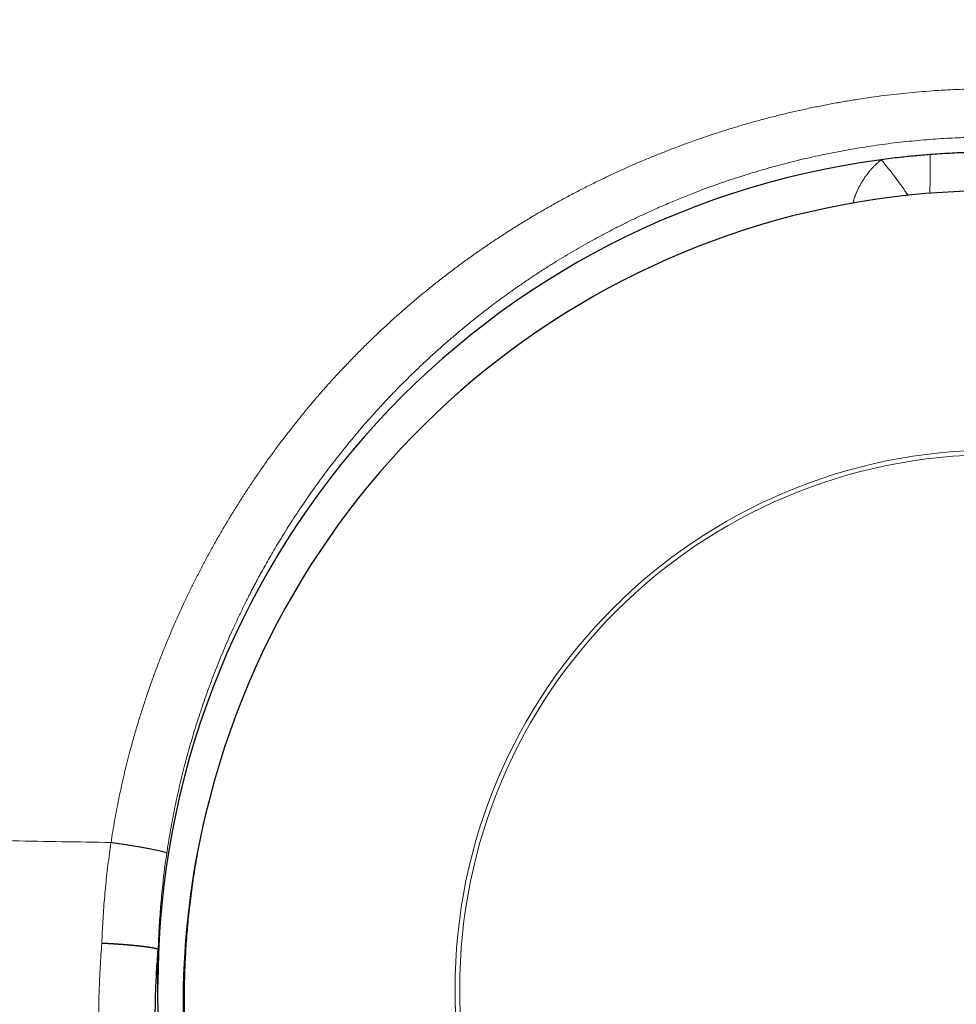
# Model space of a CAD drawing. Header units: millimetres. Extents: x 8 to 601, y 12 to 507.
# Tile 130 of 151: x 307.88 to 313.77, y 479.22 to 485.41. Entities that reach past the tile are written whole.
import ezdxf

# ---------------------------------------------------------------- set-up
doc = ezdxf.new("R2010")
doc.units = ezdxf.units.MM

msp = doc.modelspace()

# ---------------------------------------------------------------- linework, layer by layer
at = {"color": 7, "linetype": 'Continuous', "lineweight": 30}
msp.add_line((309.0787, 480.5254), (309.0686, 480.4861), dxfattribs=at)
at = {"color": 8, "linetype": 'Continuous', "lineweight": 0}
for centre, radius in [((314.0127, 479.3117), 3.3944), ((314.007, 479.3174), 3.3594)]:
    msp.add_circle(centre, radius, dxfattribs=at)
at = {"color": 7, "linetype": 'Continuous', "lineweight": 30}
for centre, radius, start, end in [((313.9915, 479.3367), 5.2415, 97.60183, 179.9424), ((314.0013, 479.2518), 5.0847, 89.93426, 165.49458), ((313.9988, 479.219), 5.0905, 165.58674, 270.09365)]:
    msp.add_arc(centre, radius, start, end, dxfattribs=at)
at = {"color": 8, "linetype": 'Continuous', "lineweight": 0}
for centre, radius, start, end in [((310.2106, 482.0308), 3.9736, 34.96101, 39.01241), ((308.4984, 484.5088), 5.1073, 357.88544, 0.62369)]:
    msp.add_arc(centre, radius, start, end, dxfattribs=at)
for points, knots in [([(295.1826, 496.9961), (295.1619, 496.9252), (295.1205, 496.7834), (295.0591, 496.5711), (294.9984, 496.3593), (294.9383, 496.1478), (294.879, 495.9369), (294.8217, 495.7304), (294.7662, 495.5285), (294.7125, 495.3311), (294.6597, 495.1342), (294.6076, 494.9378), (294.5564, 494.742), (294.5061, 494.5467), (294.4566, 494.3521), (294.4081, 494.1581), (294.3605, 493.9648), (294.3141, 493.7732), (294.269, 493.5835), (294.2251, 493.3956), (294.1823, 493.2084), (294.1394, 493.0169), (294.0966, 492.8213), (294.054, 492.6216), (294.0128, 492.4228), (293.973, 492.2249), (293.9346, 492.0279), (293.8984, 491.8356), (293.8644, 491.648), (293.8324, 491.4649), (293.8019, 491.2828), (293.7728, 491.1016), (293.7442, 490.9144), (293.7163, 490.7212), (293.6894, 490.5224), (293.6645, 490.3247), (293.6417, 490.1284), (293.621, 489.9333), (293.6025, 489.7395), (293.5862, 489.5471), (293.5725, 489.3592), (293.5612, 489.1757), (293.5523, 488.9967), (293.5455, 488.819), (293.541, 488.6426), (293.5388, 488.4675), (293.5389, 488.2971), (293.5412, 488.1313), (293.5455, 487.97), (293.5521, 487.8099), (293.5608, 487.6512), (293.5718, 487.4937), (293.585, 487.3375), (293.6005, 487.1826), (293.6183, 487.0291), (293.6385, 486.877), (293.661, 486.7271), (293.6857, 486.5795), (293.7126, 486.4342), (293.742, 486.2903), (293.7729, 486.1514), (293.8054, 486.0173), (293.8391, 485.888), (293.875, 485.7599), (293.913, 485.6332), (293.9533, 485.5077), (293.9958, 485.3836), (294.042, 485.2568), (294.0923, 485.1274), (294.1468, 484.9956), (294.2041, 484.8655), (294.2641, 484.7372), (294.3233, 484.6176), (294.3812, 484.5065), (294.4374, 484.4035), (294.4955, 484.3018), (294.5555, 484.2013), (294.6173, 484.1022), (294.6848, 483.9984), (294.7584, 483.8904), (294.8385, 483.7785), (294.9211, 483.6684), (295.0043, 483.5629), (295.0877, 483.4618), (295.1712, 483.3649), (295.2568, 483.2697), (295.3447, 483.1762), (295.4347, 483.0844), (295.527, 482.9942), (295.6189, 482.9083), (295.7101, 482.8264), (295.8005, 482.7484), (295.8927, 482.672), (295.9867, 482.597), (296.0826, 482.5236), (296.1803, 482.4516), (296.2798, 482.3812), (296.3811, 482.3123), (296.484, 482.2449), (296.5887, 482.179), (296.695, 482.1145), (296.8095, 482.0477), (296.9323, 481.9789), (297.0638, 481.9085), (297.1975, 481.84), (297.33, 481.775), (297.461, 481.7135), (297.5902, 481.6552), (297.7212, 481.5986), (297.8539, 481.5435), (297.9882, 481.4899), (298.1242, 481.438), (298.2663, 481.3859), (298.4148, 481.3338), (298.5698, 481.2819), (298.7266, 481.2318), (298.8851, 481.1834), (299.0455, 481.1368), (299.2076, 481.0919), (299.3713, 481.0486), (299.5367, 481.0071), (299.7038, 480.9671), (299.8714, 480.929), (300.0395, 480.8927), (300.2081, 480.858), (300.378, 480.8247), (300.5662, 480.7897), (300.7732, 480.7533), (300.9994, 480.7162), (301.2277, 480.6811), (301.458, 480.6481), (301.6889, 480.6171), (301.9202, 480.5882), (302.1519, 480.5611), (302.3852, 480.5356), (302.6218, 480.5116), (302.8616, 480.4888), (303.1046, 480.4673), (303.3491, 480.4471), (303.5951, 480.4282), (303.8425, 480.4105), (304.0912, 480.3938), (304.3507, 480.3776), (304.621, 480.3619), (304.9024, 480.3468), (305.1852, 480.3329), (305.4694, 480.32), (305.7548, 480.3081), (306.0415, 480.2973), (306.3293, 480.2873), (306.6228, 480.2781), (306.9221, 480.2695), (307.2269, 480.2617), (307.5328, 480.2547), (307.8396, 480.2484), (308.1473, 480.2427), (308.353, 480.2394), (308.4559, 480.2377)], [0, 0, 0, 0, 0.006533, 0.013067, 0.0196, 0.026133, 0.032666, 0.039199, 0.045358, 0.051517, 0.057676, 0.063836, 0.069995, 0.076155, 0.082316, 0.088477, 0.094638, 0.100799, 0.10685, 0.112901, 0.118952, 0.125003, 0.131538, 0.138072, 0.144607, 0.151141, 0.157675, 0.164209, 0.170369, 0.17653, 0.18269, 0.18885, 0.195009, 0.201884, 0.208758, 0.215632, 0.222506, 0.22938, 0.236253, 0.243127, 0.250001, 0.256533, 0.263065, 0.269598, 0.276131, 0.282664, 0.289198, 0.295358, 0.301518, 0.307678, 0.313838, 0.319998, 0.326159, 0.332319, 0.33848, 0.344641, 0.350802, 0.356852, 0.362903, 0.368953, 0.375003, 0.380603, 0.386203, 0.391802, 0.397401, 0.403, 0.408599, 0.414198, 0.420358, 0.426517, 0.432677, 0.438837, 0.444997, 0.45013, 0.455264, 0.460398, 0.465531, 0.470665, 0.475799, 0.48185, 0.487901, 0.493952, 0.500004, 0.505605, 0.511206, 0.516806, 0.522407, 0.528007, 0.533606, 0.539205, 0.544338, 0.54947, 0.554601, 0.559733, 0.564864, 0.569996, 0.575128, 0.58026, 0.585392, 0.590525, 0.595658, 0.600791, 0.606842, 0.612893, 0.618944, 0.624996, 0.630597, 0.636198, 0.641799, 0.647399, 0.653, 0.6586, 0.6642, 0.67036, 0.67652, 0.68268, 0.68884, 0.695001, 0.701161, 0.70732, 0.71348, 0.719639, 0.725798, 0.731848, 0.737897, 0.743947, 0.749997, 0.757837, 0.765678, 0.773519, 0.78136, 0.789201, 0.796901, 0.804602, 0.812302, 0.820002, 0.827859, 0.835716, 0.843573, 0.85143, 0.859287, 0.867142, 0.874998, 0.883745, 0.892493, 0.90124, 0.909989, 0.918737, 0.927487, 0.936237, 0.944987, 0.954155, 0.963324, 0.972493, 0.981662, 0.990831, 1, 1, 1, 1]), ([(308.4559, 480.2377), (308.4594, 480.2607), (308.4665, 480.3066), (308.4783, 480.3752), (308.4908, 480.4436), (308.5043, 480.5117), (308.5186, 480.5792), (308.5336, 480.6461), (308.5494, 480.7124), (308.5661, 480.7784), (308.5847, 480.8485), (308.6054, 480.9224), (308.6285, 481.0002), (308.6527, 481.0777), (308.6781, 481.155), (308.7048, 481.2323), (308.7326, 481.3093), (308.7616, 481.3859), (308.7916, 481.4619), (308.8227, 481.5374), (308.8548, 481.6123), (308.888, 481.6867), (308.9215, 481.7591), (308.9554, 481.8295), (308.9895, 481.8982), (309.0246, 481.9663), (309.0605, 482.0339), (309.0979, 482.102), (309.1366, 482.1705), (309.1768, 482.2392), (309.2177, 482.3071), (309.2595, 482.3742), (309.302, 482.4406), (309.3453, 482.5062), (309.3895, 482.5711), (309.4351, 482.6362), (309.4823, 482.7015), (309.5311, 482.767), (309.5808, 482.8316), (309.6313, 482.8954), (309.6827, 482.9584), (309.7349, 483.0205), (309.788, 483.0818), (309.842, 483.1423), (309.8968, 483.2019), (309.9526, 483.2607), (310.0091, 483.3187), (310.0655, 483.3748), (310.1215, 483.4289), (310.1773, 483.4813), (310.2337, 483.5329), (310.291, 483.5838), (310.3492, 483.6341), (310.4083, 483.6837), (310.4682, 483.7327), (310.5289, 483.7808), (310.5904, 483.8281), (310.6526, 483.8746), (310.7155, 483.9203), (310.7792, 483.9651), (310.8446, 484.0098), (310.9119, 484.0544), (310.981, 484.0987), (311.0509, 484.1422), (311.1215, 484.1846), (311.1923, 484.2258), (311.2633, 484.2657), (311.3347, 484.3045), (311.4066, 484.3423), (311.4791, 484.3791), (311.5523, 484.4149), (311.626, 484.4497), (311.6989, 484.4828), (311.771, 484.5144), (311.8422, 484.5444), (311.9139, 484.5736), (311.9862, 484.6018), (312.059, 484.6291), (312.1322, 484.6555), (312.2058, 484.6809), (312.2796, 484.7052), (312.3537, 484.7286), (312.4281, 484.7509), (312.5028, 484.7722), (312.5778, 484.7925), (312.6543, 484.8121), (312.7324, 484.831), (312.812, 484.849), (312.892, 484.8659), (312.9723, 484.8816), (313.0528, 484.8962), (313.1335, 484.9097), (313.2142, 484.9219), (313.2949, 484.933), (313.3756, 484.9429), (313.4563, 484.9516), (313.5372, 484.959), (313.6165, 484.9652), (313.6943, 484.9701), (313.7706, 484.9739), (313.847, 484.9765), (313.9235, 484.9782), (313.9745, 484.9784), (314, 484.9785)], [0, 0, 0, 0, 0.008782, 0.017551, 0.026311, 0.035062, 0.043806, 0.052389, 0.060968, 0.069545, 0.078122, 0.088334, 0.098549, 0.108771, 0.119002, 0.129289, 0.139615, 0.149921, 0.160209, 0.170481, 0.180739, 0.190986, 0.201224, 0.21087, 0.220512, 0.230152, 0.23979, 0.24943, 0.259477, 0.269491, 0.279473, 0.289425, 0.299349, 0.309247, 0.319122, 0.328974, 0.339273, 0.349553, 0.359814, 0.370061, 0.380294, 0.390516, 0.400729, 0.410936, 0.421139, 0.43134, 0.441541, 0.451745, 0.461371, 0.471002, 0.480642, 0.490293, 0.499955, 0.509701, 0.519452, 0.52921, 0.538979, 0.54876, 0.558554, 0.568365, 0.578194, 0.588513, 0.598858, 0.609229, 0.61963, 0.629964, 0.640191, 0.650421, 0.660656, 0.6709, 0.681154, 0.691421, 0.701704, 0.711416, 0.721147, 0.730898, 0.740672, 0.750471, 0.760273, 0.770067, 0.779853, 0.789635, 0.799414, 0.809194, 0.818976, 0.828764, 0.839025, 0.849298, 0.859584, 0.869888, 0.880202, 0.890494, 0.900764, 0.911015, 0.92125, 0.931472, 0.941684, 0.95189, 0.961508, 0.971126, 0.980746, 0.990369, 1, 1, 1, 1]), ([(308.8063, 480.1698), (308.8096, 480.1917), (308.8163, 480.2355), (308.8273, 480.3015), (308.8393, 480.3679), (308.8523, 480.4347), (308.8662, 480.5019), (308.8811, 480.5695), (308.8971, 480.6374), (308.9135, 480.7034), (308.9303, 480.7673), (308.9473, 480.8292), (308.9653, 480.8914), (308.9841, 480.9537), (309.0039, 481.0163), (309.0246, 481.0791), (309.0462, 481.1421), (309.0688, 481.2053), (309.0923, 481.2686), (309.1169, 481.332), (309.1424, 481.3956), (309.1689, 481.4592), (309.1965, 481.523), (309.2253, 481.5874), (309.2555, 481.6524), (309.2871, 481.718), (309.3131, 481.7702), (309.3329, 481.8091), (309.3463, 481.8349), (309.3598, 481.8607), (309.3734, 481.8864), (309.3873, 481.9122), (309.4048, 481.9443), (309.4265, 481.9834), (309.4528, 482.0296), (309.4804, 482.0771), (309.5095, 482.1259), (309.54, 482.1759), (309.572, 482.227), (309.6056, 482.2793), (309.6396, 482.3308), (309.6738, 482.3814), (309.7081, 482.431), (309.7439, 482.4814), (309.7811, 482.5325), (309.8198, 482.5844), (309.86, 482.6369), (309.8999, 482.6877), (309.9395, 482.7369), (309.9786, 482.7842), (310.0189, 482.832), (310.0605, 482.8801), (310.1034, 482.9285), (310.1477, 482.9772), (310.1933, 483.0262), (310.2411, 483.0761), (310.2911, 483.1271), (310.3434, 483.1789), (310.3972, 483.2309), (310.4528, 483.2828), (310.5099, 483.3348), (310.5676, 483.3858), (310.6252, 483.4352), (310.6823, 483.4828), (310.7396, 483.5292), (310.7969, 483.5744), (310.854, 483.6181), (310.9108, 483.6603), (310.9673, 483.7012), (311.0237, 483.7409), (311.0806, 483.7797), (311.1377, 483.8178), (311.1951, 483.8549), (311.2525, 483.8909), (311.3097, 483.9258), (311.3667, 483.9597), (311.4236, 483.9925), (311.4834, 484.026), (311.5461, 484.06), (311.6116, 484.0943), (311.6768, 484.1274), (311.7416, 484.1591), (311.8059, 484.1895), (311.863, 484.2155), (311.9128, 484.2376), (311.9554, 484.256), (311.9978, 484.2738), (312.0399, 484.2912), (312.0817, 484.308), (312.1233, 484.3243), (312.1729, 484.3432), (312.2307, 484.3645), (312.2967, 484.3879), (312.3628, 484.4103), (312.4288, 484.4316), (312.4943, 484.4519), (312.5595, 484.4712), (312.6242, 484.4894), (312.6888, 484.5066), (312.7537, 484.5231), (312.819, 484.5388), (312.8846, 484.5537), (312.9501, 484.5676), (313.0154, 484.5806), (313.0805, 484.5928), (313.1455, 484.6041), (313.2139, 484.615), (313.2856, 484.6255), (313.3606, 484.6354), (313.4354, 484.6441), (313.5098, 484.6517), (313.5839, 484.6582), (313.6562, 484.6635), (313.7268, 484.6677), (313.7956, 484.6708), (313.8641, 484.6731), (313.9322, 484.6745), (313.9774, 484.6746), (314, 484.6747)], [0, 0, 0, 0, 0.008853, 0.017784, 0.026793, 0.035879, 0.045044, 0.054287, 0.063608, 0.073007, 0.081514, 0.090084, 0.098717, 0.107413, 0.116172, 0.124995, 0.133881, 0.142831, 0.151843, 0.160919, 0.170059, 0.179262, 0.188529, 0.197859, 0.207504, 0.217216, 0.226995, 0.230855, 0.234726, 0.238607, 0.242498, 0.2464, 0.250312, 0.257172, 0.264271, 0.271609, 0.279185, 0.287001, 0.295055, 0.303348, 0.311879, 0.319744, 0.327801, 0.336051, 0.344494, 0.353129, 0.361956, 0.370977, 0.379027, 0.387226, 0.395571, 0.404064, 0.412705, 0.421493, 0.430429, 0.439512, 0.449185, 0.459021, 0.469018, 0.479178, 0.489499, 0.499982, 0.510007, 0.519942, 0.529784, 0.539535, 0.549195, 0.558593, 0.567903, 0.577125, 0.586258, 0.595487, 0.604624, 0.613669, 0.622622, 0.631484, 0.640254, 0.648932, 0.65894, 0.668823, 0.678582, 0.688215, 0.697724, 0.707108, 0.713358, 0.719551, 0.725687, 0.731767, 0.73779, 0.743757, 0.749667, 0.759064, 0.768416, 0.777724, 0.786987, 0.796207, 0.805219, 0.814188, 0.823115, 0.831999, 0.841021, 0.849999, 0.858932, 0.867821, 0.876667, 0.885468, 0.894226, 0.904387, 0.914489, 0.924531, 0.934513, 0.944436, 0.954299, 0.963545, 0.972738, 0.981878, 0.990965, 1, 1, 1, 1]), ([(313.2981, 484.5322), (313.2962, 484.5306), (313.2923, 484.5275), (313.2866, 484.5228), (313.281, 484.518), (313.2754, 484.5131), (313.27, 484.5082), (313.2646, 484.5032), (313.2594, 484.4982), (313.2543, 484.4932), (313.2491, 484.488), (313.2441, 484.4827), (313.2391, 484.4773), (313.2341, 484.4719), (313.2292, 484.4663), (313.2245, 484.4607), (313.2198, 484.4551), (313.2151, 484.4493), (313.2106, 484.4435), (313.2061, 484.4376), (313.2018, 484.4317), (313.1975, 484.4256), (313.1933, 484.4196), (313.1892, 484.4135), (313.1852, 484.4073), (313.1813, 484.4011), (313.1774, 484.3948), (313.1736, 484.3884), (313.1698, 484.3818), (313.1662, 484.3752), (313.1626, 484.3685), (313.159, 484.3618), (313.1556, 484.355), (313.1523, 484.3481), (313.149, 484.3412), (313.1459, 484.3343), (313.1429, 484.3274), (313.14, 484.3204), (313.1372, 484.3135), (313.1345, 484.3066), (313.1319, 484.2997), (313.1294, 484.2927), (313.1271, 484.2857), (313.1248, 484.2786), (313.1226, 484.2715), (313.1206, 484.2647), (313.1194, 484.2604), (313.1188, 484.2584)], [0, 0, 0, 0, 0.0223303, 0.0446145, 0.066857, 0.0890625, 0.1112356, 0.1329856, 0.1547133, 0.1764229, 0.1981189, 0.2202484, 0.242373, 0.2644975, 0.2866267, 0.3087652, 0.3309177, 0.353089, 0.3752353, 0.3974096, 0.4196165, 0.4418605, 0.4641464, 0.4860795, 0.5080615, 0.5300968, 0.5521896, 0.5747969, 0.5974728, 0.6202218, 0.6430482, 0.6659562, 0.6889502, 0.7120343, 0.7348396, 0.7575928, 0.7802982, 0.8029604, 0.8255837, 0.8477695, 0.8699264, 0.8920585, 0.9141703, 0.9367168, 0.959251, 0.9817776, 1, 1, 1, 1]), ([(309.0788, 480.5253), (309.0755, 480.5127), (309.0667, 480.4787), (309.0533, 480.423), (309.0384, 480.3586), (309.0246, 480.2943), (309.0116, 480.2301), (308.9994, 480.1657), (308.988, 480.1006), (308.9774, 480.0349), (308.9675, 479.9685), (308.9585, 479.9019), (308.9504, 479.8352), (308.9432, 479.7683), (308.9369, 479.7013), (308.9314, 479.6341), (308.9269, 479.5669), (308.9232, 479.4996), (308.9204, 479.4322), (308.9186, 479.3648), (308.9176, 479.2973), (308.9175, 479.2298), (308.9184, 479.1601), (308.9203, 479.0882), (308.9233, 479.0141), (308.9274, 478.94), (308.9326, 478.8661), (308.9387, 478.7946), (308.9455, 478.7254), (308.953, 478.6587), (308.9614, 478.5922), (308.9706, 478.5258), (308.9807, 478.4601), (308.9915, 478.3949), (309.0031, 478.3303), (309.0156, 478.266), (309.0289, 478.2014), (309.0431, 478.1367), (309.0583, 478.0719), (309.0743, 478.0074), (309.0911, 477.9431), (309.1087, 477.8793), (309.1271, 477.8157), (309.1474, 477.749), (309.1697, 477.6793), (309.1941, 477.6066), (309.2196, 477.5345), (309.2461, 477.463), (309.2736, 477.392), (309.3015, 477.323), (309.3298, 477.256), (309.3584, 477.1908), (309.3878, 477.1263), (309.418, 477.0623), (309.4496, 476.9977), (309.4826, 476.9326), (309.5172, 476.8668), (309.5526, 476.8019), (309.5888, 476.7377), (309.6257, 476.6742), (309.6628, 476.6128), (309.6998, 476.5532), (309.7367, 476.4956), (309.7742, 476.4387), (309.8123, 476.3826), (309.8511, 476.3271), (309.8904, 476.2725), (309.9302, 476.2186), (309.9706, 476.1654), (310.0114, 476.113), (310.0526, 476.0617), (310.0939, 476.0115), (310.1355, 475.9623), (310.1774, 475.9138), (310.2058, 475.882), (310.22, 475.8662)], [0, 0, 0, 0, 0.007825, 0.021112, 0.034419, 0.047507, 0.060613, 0.073735, 0.086872, 0.100292, 0.113725, 0.127171, 0.140629, 0.154096, 0.167573, 0.181057, 0.194548, 0.208045, 0.221546, 0.23505, 0.248555, 0.262062, 0.275568, 0.290422, 0.305273, 0.320118, 0.334957, 0.349788, 0.363232, 0.376667, 0.390091, 0.403504, 0.416904, 0.430051, 0.443184, 0.456301, 0.469401, 0.48275, 0.49608, 0.509389, 0.522676, 0.535941, 0.549181, 0.562397, 0.577782, 0.59313, 0.60844, 0.623709, 0.638937, 0.654121, 0.668396, 0.682631, 0.696823, 0.710971, 0.725075, 0.739984, 0.75484, 0.769642, 0.784388, 0.799078, 0.813709, 0.827451, 0.84114, 0.854774, 0.868352, 0.881875, 0.895341, 0.908749, 0.922098, 0.935389, 0.948619, 0.961553, 0.974429, 0.987245, 1, 1, 1, 1]), ([(308.456, 480.2377), (308.4525, 480.214), (308.4456, 480.1666), (308.4364, 480.0954), (308.428, 480.0242), (308.4207, 479.9531), (308.4143, 479.8824), (308.4088, 479.8122), (308.4043, 479.7425), (308.4007, 479.6728), (308.399, 479.6263), (308.3982, 479.6031)], [0, 0, 0, 0, 0.1127541, 0.2252714, 0.3375724, 0.4496772, 0.5616059, 0.6713838, 0.7810298, 0.8905624, 1, 1, 1, 1]), ([(308.4559, 480.2377), (308.4571, 480.2376), (308.4594, 480.2372), (308.463, 480.2367), (308.4666, 480.2362), (308.4702, 480.2357), (308.4738, 480.2352), (308.4774, 480.2347), (308.481, 480.2342), (308.4847, 480.2337), (308.4883, 480.2331), (308.4921, 480.2326), (308.4959, 480.232), (308.4997, 480.2315), (308.5035, 480.2309), (308.5073, 480.2303), (308.5112, 480.2298), (308.5151, 480.2292), (308.5189, 480.2286), (308.5229, 480.228), (308.5268, 480.2274), (308.5307, 480.2268), (308.5346, 480.2262), (308.5385, 480.2256), (308.5424, 480.225), (308.5463, 480.2244), (308.5503, 480.2238), (308.5542, 480.2232), (308.5583, 480.2226), (308.5623, 480.2219), (308.5663, 480.2213), (308.5703, 480.2207), (308.5743, 480.22), (308.5784, 480.2194), (308.5824, 480.2187), (308.5864, 480.2181), (308.5904, 480.2174), (308.5944, 480.2168), (308.5984, 480.2161), (308.6023, 480.2154), (308.6063, 480.2148), (308.6102, 480.2141), (308.6141, 480.2135), (308.618, 480.2128), (308.622, 480.2121), (308.6259, 480.2115), (308.6299, 480.2108), (308.6338, 480.2101), (308.6377, 480.2094), (308.6415, 480.2088), (308.6454, 480.2081), (308.6492, 480.2074), (308.653, 480.2067), (308.6567, 480.2061), (308.6604, 480.2054), (308.6641, 480.2047), (308.6677, 480.2041), (308.6713, 480.2034), (308.6749, 480.2028), (308.6785, 480.2021), (308.682, 480.2014), (308.6856, 480.2008), (308.6891, 480.2001), (308.6925, 480.1994), (308.6959, 480.1988), (308.6993, 480.1981), (308.7026, 480.1975), (308.7059, 480.1969), (308.7092, 480.1962), (308.7124, 480.1956), (308.7155, 480.195), (308.7186, 480.1943), (308.7216, 480.1937), (308.7246, 480.1931), (308.7275, 480.1925), (308.7304, 480.1919), (308.7333, 480.1913), (308.7361, 480.1907), (308.7389, 480.1901), (308.7416, 480.1895), (308.7443, 480.189), (308.7469, 480.1884), (308.7494, 480.1878), (308.7519, 480.1872), (308.7544, 480.1867), (308.7567, 480.1861), (308.7591, 480.1856), (308.7613, 480.1851), (308.7635, 480.1846), (308.7656, 480.1841), (308.7677, 480.1836), (308.7697, 480.1831), (308.7717, 480.1826), (308.7737, 480.1821), (308.7756, 480.1816), (308.7774, 480.1811), (308.7791, 480.1806), (308.7809, 480.1802), (308.7825, 480.1797), (308.7841, 480.1793), (308.7856, 480.1789), (308.7871, 480.1784), (308.7885, 480.178), (308.7898, 480.1776), (308.7911, 480.1772), (308.7923, 480.1768), (308.7935, 480.1764), (308.7946, 480.1761), (308.7957, 480.1757), (308.7967, 480.1753), (308.7977, 480.175), (308.7986, 480.1746), (308.7995, 480.1743), (308.8003, 480.174), (308.801, 480.1737), (308.8017, 480.1733), (308.8024, 480.173), (308.803, 480.1727), (308.8035, 480.1725), (308.804, 480.1722), (308.8044, 480.1719), (308.8048, 480.1717), (308.8052, 480.1714), (308.8055, 480.1711), (308.8058, 480.1708), (308.806, 480.1706), (308.8062, 480.1703), (308.8063, 480.1701), (308.8063, 480.1699), (308.8063, 480.1698)], [0, 0, 0, 0, 0.006896, 0.013831, 0.020805, 0.027816, 0.034866, 0.041826, 0.048823, 0.055855, 0.062923, 0.070172, 0.077457, 0.084779, 0.092136, 0.099529, 0.106957, 0.11442, 0.1219, 0.129415, 0.136963, 0.144544, 0.152157, 0.159666, 0.167205, 0.174774, 0.182372, 0.190155, 0.197968, 0.20581, 0.213681, 0.221579, 0.229505, 0.237457, 0.245417, 0.253403, 0.261414, 0.269448, 0.277506, 0.285441, 0.293398, 0.301374, 0.309371, 0.31755, 0.325748, 0.333964, 0.342197, 0.350447, 0.358713, 0.366993, 0.37527, 0.383559, 0.391861, 0.400175, 0.408499, 0.416683, 0.424877, 0.433078, 0.441286, 0.449667, 0.458055, 0.466446, 0.474841, 0.483239, 0.491639, 0.50004, 0.508422, 0.516803, 0.525183, 0.53356, 0.541933, 0.550152, 0.558366, 0.566574, 0.574775, 0.583136, 0.591487, 0.599829, 0.60816, 0.616479, 0.624786, 0.63308, 0.641342, 0.649589, 0.65782, 0.666035, 0.674232, 0.682265, 0.690281, 0.698277, 0.706254, 0.714372, 0.722469, 0.730543, 0.738594, 0.746621, 0.754623, 0.7626, 0.770533, 0.77844, 0.78632, 0.794172, 0.801995, 0.809651, 0.817279, 0.824877, 0.832446, 0.840138, 0.847799, 0.855428, 0.863024, 0.870587, 0.878116, 0.885611, 0.893056, 0.900466, 0.907841, 0.915181, 0.922485, 0.929623, 0.936727, 0.943795, 0.950827, 0.959152, 0.967426, 0.975648, 0.983818, 0.991935, 1, 1, 1, 1]), ([(308.7524, 479.5627), (308.7532, 479.5856), (308.7547, 479.6313), (308.7582, 479.6998), (308.7625, 479.7682), (308.7677, 479.8364), (308.7738, 479.904), (308.7806, 479.9711), (308.7883, 480.0375), (308.7968, 480.1038), (308.8031, 480.1478), (308.8063, 480.1698)], [0, 0, 0, 0, 0.112708, 0.225236, 0.337584, 0.449754, 0.561745, 0.671564, 0.781212, 0.890691, 1, 1, 1, 1]), ([(308.3982, 479.6031), (308.3962, 479.5785), (308.3922, 479.5295), (308.3875, 479.4559), (308.3838, 479.3823), (308.381, 479.3087), (308.3793, 479.2356), (308.3786, 479.1629), (308.3788, 479.0906), (308.38, 479.0184), (308.3822, 478.9458), (308.3853, 478.8727), (308.3894, 478.7992), (308.3945, 478.7257), (308.4006, 478.6524), (308.4076, 478.5791), (308.4155, 478.506), (308.4248, 478.4302), (308.4355, 478.3518), (308.4477, 478.2709), (308.4611, 478.1901), (308.4756, 478.1095), (308.4913, 478.0292), (308.5081, 477.9491), (308.5261, 477.8692), (308.5444, 477.7928), (308.5629, 477.7198), (308.5815, 477.6502), (308.601, 477.5809), (308.6175, 477.5245), (308.6308, 477.4809), (308.6403, 477.45), (308.6501, 477.4191), (308.66, 477.3884), (308.67, 477.3576), (308.6803, 477.327), (308.6898, 477.2989), (308.6994, 477.2713), (308.7096, 477.2422), (308.7222, 477.2071), (308.7361, 477.169), (308.7513, 477.1287), (308.7674, 477.0867), (308.7854, 477.0409), (308.8054, 476.9912), (308.8275, 476.9377), (308.85, 476.885), (308.8726, 476.8335), (308.8949, 476.7837), (308.9188, 476.7317), (308.9444, 476.6775), (308.9717, 476.6212), (309.0029, 476.5587), (309.0384, 476.4898), (309.0786, 476.4142), (309.1218, 476.336), (309.1656, 476.2595), (309.2081, 476.1878), (309.248, 476.1225), (309.2869, 476.0606), (309.3253, 476.0011), (309.3635, 475.9435), (309.4013, 475.8879), (309.4387, 475.8343), (309.4753, 475.783), (309.5111, 475.7339), (309.5495, 475.6825), (309.5901, 475.6293), (309.6328, 475.5748), (309.6746, 475.5227), (309.7153, 475.4732), (309.7546, 475.4264), (309.7916, 475.3834), (309.8259, 475.3441), (309.8591, 475.3068), (309.8929, 475.2696), (309.9289, 475.2307), (309.9673, 475.1899), (310.0084, 475.1473), (310.0518, 475.1032), (310.0976, 475.0578), (310.1459, 475.0111), (310.1968, 474.963), (310.2468, 474.9169), (310.2955, 474.8732), (310.3425, 474.8319), (310.3914, 474.7899), (310.4422, 474.7472), (310.4948, 474.7042), (310.5489, 474.6609), (310.6048, 474.6174), (310.6627, 474.5734), (310.7234, 474.5286), (310.7858, 474.4838), (310.849, 474.4397), (310.9111, 474.3975), (310.9721, 474.3573), (311.032, 474.3188), (311.0941, 474.28), (311.158, 474.2411), (311.2238, 474.2024), (311.2877, 474.1658), (311.35, 474.1312), (311.4107, 474.0984), (311.4697, 474.0675), (311.5265, 474.0385), (311.5811, 474.0113), (311.6333, 473.986), (311.6833, 473.9624), (311.7379, 473.9372), (311.7983, 473.9101), (311.8655, 473.8811), (311.9329, 473.8529), (312.0008, 473.8255), (312.0686, 473.7992), (312.1363, 473.7739), (312.204, 473.7496), (312.2719, 473.7261), (312.3406, 473.7033), (312.4101, 473.6813), (312.4804, 473.66), (312.5509, 473.6397), (312.6218, 473.6203), (312.6928, 473.6018), (312.7642, 473.5842), (312.8357, 473.5676), (312.9074, 473.552), (312.9793, 473.5373), (313.0515, 473.5235), (313.1238, 473.5108), (313.1959, 473.4991), (313.2677, 473.4884), (313.3393, 473.4787), (313.411, 473.47), (313.4834, 473.4622), (313.5564, 473.4553), (313.6301, 473.4494), (313.7038, 473.4446), (313.7777, 473.4407), (313.8517, 473.438), (313.9258, 473.4361), (313.9753, 473.4358), (314, 473.4357)], [0, 0, 0, 0, 0.007868, 0.015732, 0.023593, 0.031452, 0.039308, 0.047022, 0.054735, 0.062447, 0.070157, 0.078024, 0.08589, 0.093756, 0.101622, 0.109489, 0.117355, 0.125222, 0.133983, 0.142745, 0.151508, 0.160272, 0.169038, 0.177804, 0.186572, 0.195341, 0.203059, 0.210778, 0.218499, 0.22622, 0.229687, 0.233154, 0.236622, 0.240089, 0.243557, 0.247025, 0.250494, 0.253113, 0.256423, 0.260423, 0.265113, 0.269473, 0.274296, 0.279583, 0.285334, 0.291549, 0.298228, 0.303802, 0.309662, 0.315808, 0.322242, 0.328961, 0.335968, 0.344753, 0.353951, 0.363561, 0.373583, 0.382344, 0.390436, 0.398291, 0.405909, 0.41329, 0.420562, 0.427588, 0.434369, 0.440905, 0.447195, 0.455061, 0.462506, 0.469531, 0.476591, 0.483168, 0.489263, 0.494876, 0.500007, 0.505375, 0.511074, 0.517103, 0.523463, 0.530153, 0.537047, 0.544259, 0.551792, 0.559644, 0.566156, 0.572873, 0.579795, 0.586922, 0.594254, 0.601655, 0.609253, 0.61705, 0.625044, 0.633516, 0.641776, 0.649825, 0.657663, 0.66529, 0.672705, 0.681172, 0.689346, 0.697225, 0.70481, 0.712246, 0.719375, 0.726197, 0.732713, 0.738922, 0.744824, 0.750419, 0.758235, 0.76605, 0.773864, 0.781678, 0.789491, 0.797165, 0.804838, 0.812512, 0.820185, 0.828014, 0.835844, 0.843674, 0.851504, 0.859335, 0.867167, 0.874999, 0.882816, 0.890634, 0.898454, 0.906277, 0.914101, 0.921788, 0.929479, 0.937172, 0.94487, 0.952729, 0.960592, 0.968461, 0.976336, 0.984217, 0.992105, 1, 1, 1, 1])]:
    msp.add_open_spline(points, degree=3, knots=knots, dxfattribs=at)
at = {"color": 7, "linetype": 'Continuous', "lineweight": 30}
for points, knots in [([(313.6054, 484.5644), (313.5895, 484.5631), (313.5576, 484.5607), (313.5099, 484.5564), (313.4623, 484.5517), (313.4111, 484.5462), (313.3564, 484.5398), (313.3175, 484.5347), (313.2981, 484.5322)], [0, 0, 0, 0, 0.1549836, 0.30998, 0.4649636, 0.6199601, 0.8099681, 1, 1, 1, 1]), ([(314.3946, 484.5644), (314.3697, 484.5661), (314.3198, 484.5697), (314.2449, 484.5737), (314.1699, 484.5766), (314.0995, 484.5784), (314.0338, 484.5792), (313.9726, 484.5792), (313.9114, 484.5786), (313.8502, 484.5772), (313.789, 484.5751), (313.7278, 484.5723), (313.6665, 484.5688), (313.6258, 484.5658), (313.6054, 484.5644)], [0, 0, 0, 0, 0.094915, 0.18985, 0.284843, 0.379855, 0.457273, 0.534691, 0.61213, 0.68959, 0.767166, 0.844753, 0.922371, 1, 1, 1, 1]), ([(308.7524, 479.5627), (308.7524, 479.5628), (308.7524, 479.5629), (308.7523, 479.5632), (308.7522, 479.5634), (308.752, 479.5637), (308.7518, 479.564), (308.7516, 479.5642), (308.7513, 479.5645), (308.7509, 479.5648), (308.7505, 479.5651), (308.75, 479.5654), (308.7495, 479.5656), (308.7489, 479.5659), (308.7483, 479.5662), (308.7476, 479.5665), (308.7469, 479.5668), (308.7461, 479.5672), (308.7453, 479.5675), (308.7444, 479.5678), (308.7435, 479.5681), (308.7424, 479.5684), (308.7414, 479.5687), (308.7403, 479.5691), (308.7391, 479.5694), (308.7379, 479.5697), (308.7367, 479.5701), (308.7353, 479.5704), (308.7339, 479.5707), (308.7325, 479.5711), (308.7309, 479.5714), (308.7294, 479.5718), (308.7277, 479.5721), (308.726, 479.5725), (308.7243, 479.5729), (308.7225, 479.5732), (308.7206, 479.5736), (308.7187, 479.574), (308.7167, 479.5743), (308.7147, 479.5747), (308.7127, 479.5751), (308.7106, 479.5754), (308.7084, 479.5758), (308.7062, 479.5762), (308.7039, 479.5765), (308.7015, 479.5769), (308.6991, 479.5773), (308.6966, 479.5777), (308.6941, 479.5781), (308.6915, 479.5785), (308.6889, 479.5788), (308.6862, 479.5792), (308.6835, 479.5796), (308.6808, 479.58), (308.678, 479.5804), (308.6751, 479.5808), (308.6723, 479.5811), (308.6694, 479.5815), (308.6664, 479.5819), (308.6634, 479.5823), (308.6603, 479.5827), (308.6572, 479.583), (308.654, 479.5834), (308.6508, 479.5838), (308.6475, 479.5842), (308.6442, 479.5846), (308.6408, 479.5849), (308.6374, 479.5853), (308.6339, 479.5857), (308.6304, 479.5861), (308.6268, 479.5865), (308.6233, 479.5869), (308.6197, 479.5872), (308.6161, 479.5876), (308.6124, 479.588), (308.6087, 479.5884), (308.605, 479.5887), (308.6012, 479.5891), (308.5973, 479.5895), (308.5935, 479.5898), (308.5896, 479.5902), (308.5857, 479.5906), (308.5818, 479.5909), (308.5779, 479.5913), (308.574, 479.5917), (308.57, 479.592), (308.5661, 479.5924), (308.5621, 479.5927), (308.5582, 479.593), (308.5542, 479.5934), (308.5503, 479.5937), (308.5462, 479.594), (308.5422, 479.5944), (308.5381, 479.5947), (308.5341, 479.595), (308.53, 479.5953), (308.5259, 479.5956), (308.5219, 479.5959), (308.5178, 479.5962), (308.5137, 479.5965), (308.5097, 479.5968), (308.5056, 479.5971), (308.5016, 479.5974), (308.4976, 479.5977), (308.4936, 479.5979), (308.4897, 479.5982), (308.4857, 479.5985), (308.4817, 479.5987), (308.4777, 479.599), (308.4737, 479.5992), (308.4697, 479.5995), (308.4658, 479.5997), (308.4618, 479.5999), (308.4579, 479.6002), (308.454, 479.6004), (308.4501, 479.6006), (308.4462, 479.6008), (308.4424, 479.601), (308.4386, 479.6012), (308.4348, 479.6014), (308.4311, 479.6016), (308.4274, 479.6018), (308.4235, 479.602), (308.4194, 479.6022), (308.415, 479.6024), (308.4108, 479.6025), (308.4065, 479.6027), (308.4023, 479.6029), (308.3995, 479.603), (308.3982, 479.6031)], [0, 0, 0, 0, 0.007081, 0.014196, 0.021346, 0.028531, 0.035749, 0.042871, 0.050025, 0.057211, 0.064428, 0.071824, 0.079252, 0.086711, 0.094201, 0.101722, 0.109272, 0.116852, 0.124444, 0.132064, 0.139712, 0.147388, 0.155089, 0.162679, 0.170293, 0.177932, 0.185593, 0.193435, 0.201299, 0.209186, 0.217095, 0.225025, 0.232976, 0.240946, 0.248917, 0.256907, 0.264914, 0.272938, 0.280978, 0.288889, 0.296814, 0.304752, 0.312702, 0.320827, 0.328963, 0.33711, 0.345266, 0.353431, 0.361604, 0.369785, 0.377954, 0.386128, 0.394307, 0.40249, 0.410676, 0.418718, 0.426761, 0.434804, 0.442847, 0.451053, 0.459256, 0.467457, 0.475654, 0.483846, 0.492033, 0.500213, 0.508602, 0.51699, 0.525375, 0.533758, 0.542136, 0.550361, 0.55858, 0.566792, 0.574997, 0.583362, 0.591717, 0.600062, 0.608396, 0.616718, 0.625028, 0.633324, 0.641587, 0.649836, 0.658068, 0.666283, 0.674481, 0.682515, 0.69053, 0.698526, 0.706502, 0.714619, 0.722715, 0.730787, 0.738836, 0.74686, 0.75486, 0.762833, 0.770763, 0.778667, 0.786543, 0.79439, 0.80221, 0.809861, 0.817483, 0.825076, 0.83264, 0.840326, 0.847981, 0.855603, 0.863192, 0.870748, 0.87827, 0.885758, 0.893195, 0.900597, 0.907964, 0.915296, 0.922591, 0.929721, 0.936815, 0.943874, 0.950898, 0.959211, 0.967474, 0.975684, 0.983842, 0.991947, 1, 1, 1, 1]), ([(308.75, 479.342), (308.75, 479.3501), (308.75, 479.3657), (308.7502, 479.3884), (308.7504, 479.4096), (308.7507, 479.4264), (308.7509, 479.4392), (308.7511, 479.4485), (308.7513, 479.4573), (308.7515, 479.4657), (308.7517, 479.4736), (308.7518, 479.4811), (308.752, 479.4882), (308.7522, 479.495), (308.7524, 479.5015), (308.7526, 479.5073), (308.7528, 479.5124), (308.7529, 479.517), (308.7531, 479.5213), (308.7532, 479.5251), (308.7533, 479.5282), (308.7534, 479.5309), (308.7535, 479.5334), (308.7536, 479.5359), (308.7537, 479.5383), (308.7537, 479.5404), (308.7538, 479.5422), (308.7539, 479.5437), (308.7539, 479.5451), (308.754, 479.5465), (308.754, 479.5479), (308.7541, 479.5493), (308.7541, 479.5506), (308.7542, 479.552), (308.7542, 479.5534), (308.7543, 479.5547), (308.7543, 479.556), (308.7544, 479.5573), (308.7544, 479.5586), (308.7545, 479.5599), (308.7545, 479.5611), (308.7546, 479.5623), (308.7546, 479.5634), (308.7547, 479.5645), (308.7547, 479.5656), (308.7548, 479.5666), (308.7548, 479.5677), (308.7549, 479.5687), (308.7549, 479.5697), (308.7549, 479.5708), (308.755, 479.5718), (308.755, 479.5727), (308.7551, 479.5737), (308.7551, 479.5747), (308.7551, 479.5756), (308.7552, 479.5765), (308.7552, 479.5774), (308.7553, 479.5782), (308.7553, 479.579), (308.7553, 479.5797), (308.7554, 479.5805), (308.7554, 479.5813), (308.7554, 479.582), (308.7554, 479.5827), (308.7555, 479.5835), (308.7555, 479.5841), (308.7555, 479.5848), (308.7556, 479.5855), (308.7556, 479.5861), (308.7556, 479.5868), (308.7556, 479.5874), (308.7557, 479.588), (308.7557, 479.5886), (308.7557, 479.5891), (308.7557, 479.5897), (308.7558, 479.5903), (308.7558, 479.5908), (308.7558, 479.5913), (308.7558, 479.5919), (308.7559, 479.5924), (308.7559, 479.5929), (308.7559, 479.5934), (308.7559, 479.5939), (308.7559, 479.5944), (308.756, 479.5949), (308.756, 479.5954), (308.756, 479.5959), (308.756, 479.5963), (308.7561, 479.5968), (308.7561, 479.5973), (308.7561, 479.5977), (308.7561, 479.5982), (308.7561, 479.5986), (308.7561, 479.599), (308.7562, 479.5994), (308.7562, 479.5998), (308.7562, 479.6001), (308.7562, 479.6005), (308.7562, 479.6009), (308.7562, 479.6012), (308.7563, 479.6016), (308.7563, 479.6018), (308.7563, 479.602), (308.7563, 479.6023), (308.7563, 479.6025), (308.7563, 479.6027), (308.7563, 479.6029), (308.7563, 479.6032), (308.7563, 479.6036), (308.7563, 479.6039), (308.7564, 479.6042), (308.7564, 479.6046), (308.7564, 479.6049), (308.7564, 479.6052), (308.7564, 479.6056), (308.7564, 479.606), (308.7564, 479.6064), (308.7565, 479.6068), (308.7565, 479.6073), (308.7565, 479.6077), (308.7565, 479.6081), (308.7565, 479.6085), (308.7565, 479.6089), (308.7565, 479.6094), (308.7566, 479.6098), (308.7566, 479.6103), (308.7566, 479.6107), (308.7566, 479.6111), (308.7566, 479.6115), (308.7566, 479.6119), (308.7566, 479.6122), (308.7566, 479.6126), (308.7566, 479.613), (308.7566, 479.6133), (308.7566, 479.6136), (308.7566, 479.6139), (308.7566, 479.6141), (308.7565, 479.6142), (308.7565, 479.6142), (308.7564, 479.6141), (308.7564, 479.6139), (308.7563, 479.6136), (308.7563, 479.6133), (308.7562, 479.6129), (308.7562, 479.6126), (308.7561, 479.6121), (308.7561, 479.6116), (308.756, 479.6111), (308.756, 479.6104), (308.7559, 479.6097), (308.7558, 479.609), (308.7557, 479.6082), (308.7556, 479.6073), (308.7555, 479.6057), (308.7552, 479.6029), (308.7549, 479.599), (308.7547, 479.5961), (308.7546, 479.5948)], [0, 0, 0, 0, 0.033733, 0.065297, 0.094695, 0.12193, 0.135333, 0.148145, 0.160364, 0.171993, 0.183031, 0.193481, 0.203246, 0.212636, 0.221653, 0.230297, 0.236829, 0.243132, 0.249207, 0.255057, 0.258831, 0.262505, 0.26608, 0.269555, 0.272932, 0.276211, 0.278364, 0.280473, 0.282538, 0.284559, 0.286537, 0.288471, 0.290362, 0.292335, 0.294291, 0.29623, 0.298152, 0.300057, 0.301947, 0.303821, 0.30568, 0.307336, 0.308981, 0.310614, 0.312235, 0.313846, 0.315446, 0.317035, 0.318611, 0.320178, 0.321734, 0.323282, 0.32482, 0.326323, 0.327818, 0.329305, 0.330785, 0.332101, 0.333411, 0.334716, 0.336016, 0.337312, 0.338603, 0.33989, 0.341173, 0.342389, 0.343602, 0.344812, 0.34602, 0.347225, 0.348428, 0.34956, 0.350691, 0.351821, 0.352949, 0.354077, 0.355203, 0.356329, 0.357455, 0.35858, 0.359706, 0.360811, 0.361917, 0.363023, 0.36413, 0.365327, 0.366525, 0.367724, 0.368925, 0.370128, 0.371333, 0.372471, 0.373612, 0.374756, 0.375902, 0.37705, 0.378202, 0.379358, 0.380516, 0.381678, 0.382844, 0.38361, 0.384377, 0.385146, 0.385917, 0.38669, 0.387464, 0.38879, 0.390141, 0.391517, 0.39292, 0.394349, 0.395804, 0.397285, 0.399366, 0.401497, 0.40368, 0.405915, 0.408642, 0.411444, 0.41432, 0.417272, 0.420298, 0.423401, 0.427676, 0.432088, 0.436638, 0.441327, 0.446156, 0.451124, 0.456233, 0.461483, 0.470157, 0.479194, 0.488593, 0.498357, 0.508486, 0.518981, 0.536217, 0.554362, 0.57342, 0.588376, 0.599655, 0.611481, 0.623855, 0.636778, 0.651848, 0.667601, 0.684037, 0.701157, 0.718961, 0.737447, 0.756618, 0.776472, 0.844414, 0.926773, 1, 1, 1, 1]), ([(308.7537, 479.584), (308.7537, 479.5827), (308.7534, 479.5787), (308.7529, 479.5716), (308.7526, 479.5657), (308.7524, 479.5627)], [0, 0, 0, 0, 0.19025, 0.575299, 1, 1, 1, 1]), ([(314, 473.704), (313.9766, 473.7041), (313.9298, 473.7043), (313.8596, 473.7059), (313.7896, 473.7084), (313.7196, 473.712), (313.6502, 473.7165), (313.5814, 473.722), (313.5131, 473.7284), (313.4449, 473.7358), (313.3764, 473.7441), (313.3076, 473.7535), (313.2386, 473.7639), (313.1697, 473.7753), (313.1011, 473.7876), (313.0326, 473.8008), (312.9644, 473.815), (312.8964, 473.8301), (312.8288, 473.8462), (312.7614, 473.8631), (312.6943, 473.8809), (312.6274, 473.8996), (312.5612, 473.9191), (312.4957, 473.9394), (312.4309, 473.9604), (312.3664, 473.9822), (312.3017, 474.005), (312.2369, 474.0288), (312.1721, 474.0536), (312.1075, 474.0793), (312.0433, 474.1058), (311.9795, 474.1332), (311.9161, 474.1613), (311.853, 474.1903), (311.7905, 474.2201), (311.7283, 474.2506), (311.6666, 474.2819), (311.6053, 474.3141), (311.5448, 474.3468), (311.4851, 474.3801), (311.4261, 474.4139), (311.3676, 474.4484), (311.3059, 474.486), (311.2411, 474.5266), (311.1733, 474.5705), (311.1061, 474.6155), (311.0397, 474.6614), (310.974, 474.7083), (310.91, 474.7555), (310.8476, 474.8028), (310.787, 474.8503), (310.727, 474.8986), (310.6678, 474.9478), (310.6093, 474.9977), (310.5516, 475.0485), (310.4946, 475.1002), (310.4375, 475.1534), (310.3803, 475.2083), (310.3231, 475.265), (310.2668, 475.3224), (310.2115, 475.3808), (310.157, 475.4399), (310.1043, 475.499), (310.0532, 475.5581), (310.0036, 475.617), (309.955, 475.6766), (309.9072, 475.7369), (309.8605, 475.7976), (309.8149, 475.8585), (309.7705, 475.9197), (309.7269, 475.9815), (309.6839, 476.0444), (309.6414, 476.1083), (309.5996, 476.1732), (309.5587, 476.2387), (309.5187, 476.3048), (309.4796, 476.3715), (309.4414, 476.4387), (309.4042, 476.5064), (309.3679, 476.5746), (309.3326, 476.6434), (309.2982, 476.7126), (309.2647, 476.7824), (309.2322, 476.8526), (309.2007, 476.9232), (309.1691, 476.9966), (309.1376, 477.0729), (309.1063, 477.1521), (309.0762, 477.2317), (309.0474, 477.3118), (309.0206, 477.3898), (308.9958, 477.4655), (308.9728, 477.539), (308.9509, 477.6127), (308.93, 477.6868), (308.9101, 477.7612), (308.8912, 477.8358), (308.8734, 477.9107), (308.8563, 477.9871), (308.8401, 478.0648), (308.8248, 478.144), (308.8107, 478.2235), (308.7977, 478.3031), (308.7859, 478.3829), (308.7758, 478.459), (308.7672, 478.5315), (308.7599, 478.6001), (308.7536, 478.6688), (308.7481, 478.7377), (308.7435, 478.8061), (308.7398, 478.8743), (308.737, 478.9421), (308.7351, 479.0099), (308.734, 479.0782), (308.7339, 479.1471), (308.7346, 479.2163), (308.7363, 479.2856), (308.7389, 479.3549), (308.7424, 479.4242), (308.7456, 479.4762), (308.7479, 479.5051), (308.7484, 479.511)], [0, 0, 0, 0, 0.007953, 0.015897, 0.023833, 0.031762, 0.039684, 0.047458, 0.055228, 0.062992, 0.070753, 0.078668, 0.086579, 0.094487, 0.102392, 0.110295, 0.118197, 0.126096, 0.133977, 0.141857, 0.149736, 0.157615, 0.165493, 0.17323, 0.180967, 0.188705, 0.196443, 0.204339, 0.212236, 0.220133, 0.228031, 0.235929, 0.243829, 0.251729, 0.259613, 0.267497, 0.275382, 0.283268, 0.291155, 0.298902, 0.306649, 0.314396, 0.322145, 0.331369, 0.340594, 0.34982, 0.359046, 0.368272, 0.377498, 0.386304, 0.39511, 0.403916, 0.412721, 0.421526, 0.43033, 0.439133, 0.447935, 0.457155, 0.466374, 0.475592, 0.484809, 0.494024, 0.503238, 0.512063, 0.520889, 0.529716, 0.538545, 0.547375, 0.556048, 0.564723, 0.573399, 0.582076, 0.590931, 0.599788, 0.608645, 0.617504, 0.626363, 0.635223, 0.644084, 0.652945, 0.661807, 0.670669, 0.679531, 0.688393, 0.697255, 0.706116, 0.715863, 0.72561, 0.735355, 0.745099, 0.754842, 0.763648, 0.772452, 0.781255, 0.790056, 0.798856, 0.807654, 0.81645, 0.825245, 0.834457, 0.843666, 0.852874, 0.862079, 0.871283, 0.880485, 0.888354, 0.896221, 0.904088, 0.911953, 0.919818, 0.927542, 0.935265, 0.942988, 0.950711, 0.958591, 0.966472, 0.974353, 0.982236, 0.990119, 0.998004, 1, 1, 1, 1]), ([(308.7479, 479.5056), (308.7484, 479.5119), (308.7493, 479.5246), (308.7504, 479.5436), (308.751, 479.5569), (308.7513, 479.5638), (308.7513, 479.5645)], [0, 0, 0, 0, 0.321147, 0.643361, 0.966695, 1, 1, 1, 1]), ([(319.2391, 479.3423), (319.2364, 479.2582), (319.2323, 479.132), (319.2242, 478.9638), (319.2174, 478.8471), (319.2099, 478.7399), (319.2026, 478.653), (319.1949, 478.5771), (319.1875, 478.512), (319.18, 478.4539), (319.1725, 478.4026), (319.1655, 478.3581), (319.1579, 478.3138), (319.1498, 478.2695), (319.141, 478.2253), (319.1317, 478.1813), (319.1217, 478.1374), (319.1112, 478.0936), (319.1001, 478.05), (319.0873, 478.0026), (319.0729, 477.9514), (319.0565, 477.8966), (319.0393, 477.8421), (319.0211, 477.7867), (319.0019, 477.7306), (318.9817, 477.6738), (318.9575, 477.6077), (318.9289, 477.5325), (318.8956, 477.4482), (318.8615, 477.3641), (318.8303, 477.2897), (318.8021, 477.2249), (318.7772, 477.1697), (318.751, 477.1133), (318.7234, 477.0558), (318.6945, 476.9973), (318.6647, 476.939), (318.6343, 476.8811), (318.6031, 476.8236), (318.5723, 476.7686), (318.5422, 476.7161), (318.5127, 476.666), (318.4826, 476.6162), (318.452, 476.5668), (318.4208, 476.5176), (318.3891, 476.4688), (318.3568, 476.4203), (318.3239, 476.372), (318.2904, 476.3241), (318.2565, 476.2766), (318.2219, 476.2294), (318.1836, 476.1782), (318.1412, 476.1231), (318.0945, 476.0642), (318.047, 476.0059), (317.9987, 475.9484), (317.9495, 475.8914), (317.8994, 475.8351), (317.8484, 475.7794), (317.7965, 475.7244), (317.7439, 475.6702), (317.6923, 475.6186), (317.6417, 475.5694), (317.5923, 475.5227), (317.5423, 475.4765), (317.4917, 475.431), (317.4404, 475.3862), (317.3904, 475.3435), (317.3415, 475.3029), (317.294, 475.2643), (317.246, 475.2262), (317.1976, 475.1888), (317.1487, 475.1518), (317.0994, 475.1154), (317.0495, 475.0795), (316.9992, 475.0441), (316.9484, 475.0093), (316.8972, 474.9751), (316.8457, 474.9415), (316.7906, 474.9065), (316.7319, 474.8702), (316.6696, 474.8329), (316.6068, 474.7964), (316.5435, 474.7608), (316.4798, 474.726), (316.4155, 474.6922), (316.3508, 474.6592), (316.2853, 474.627), (316.2192, 474.5956), (316.1523, 474.565), (316.085, 474.5353), (316.0193, 474.5075), (315.9553, 474.4814), (315.8929, 474.4569), (315.8302, 474.4332), (315.7672, 474.4104), (315.7038, 474.3883), (315.6401, 474.367), (315.5761, 474.3465), (315.5143, 474.3276), (315.4546, 474.3101), (315.3971, 474.294), (315.3395, 474.2785), (315.2816, 474.2637), (315.2235, 474.2495), (315.164, 474.2356), (315.1029, 474.2222), (315.0403, 474.2092), (314.9775, 474.1969), (314.9146, 474.1854), (314.8515, 474.1746), (314.7856, 474.1642), (314.7168, 474.1542), (314.6453, 474.1448), (314.5736, 474.1364), (314.5018, 474.1289), (314.4298, 474.1225), (314.3576, 474.117), (314.2852, 474.1125), (314.2127, 474.109), (314.1403, 474.1065), (314.07, 474.1051), (314.0019, 474.1046), (313.9361, 474.105), (313.8703, 474.1062), (313.8045, 474.1083), (313.7386, 474.1112), (313.6727, 474.1149), (313.6068, 474.1195), (313.5409, 474.1249), (313.4751, 474.1311), (313.4084, 474.1383), (313.3408, 474.1464), (313.2724, 474.1555), (313.2041, 474.1655), (313.1358, 474.1765), (313.0677, 474.1883), (312.9997, 474.201), (312.9318, 474.2146), (312.864, 474.2291), (312.7965, 474.2445), (312.7291, 474.2608), (312.6618, 474.2779), (312.5947, 474.296), (312.5278, 474.315), (312.4611, 474.3349), (312.3946, 474.3557), (312.3296, 474.3769), (312.2661, 474.3986), (312.204, 474.4207), (312.1422, 474.4435), (312.0806, 474.4672), (312.0193, 474.4916), (311.9583, 474.5169), (311.8974, 474.5429), (311.8369, 474.5698), (311.7768, 474.5974), (311.7193, 474.6246), (311.6643, 474.6515), (311.6118, 474.6778), (311.5596, 474.7048), (311.5077, 474.7323), (311.4561, 474.7604), (311.4025, 474.7905), (311.3468, 474.8225), (311.2892, 474.8566), (311.2321, 474.8915), (311.1753, 474.9271), (311.119, 474.9635), (311.0631, 475.0006), (311.0076, 475.0385), (310.951, 475.0782), (310.8931, 475.12), (310.8342, 475.1638), (310.7758, 475.2084), (310.7181, 475.2539), (310.6611, 475.3001), (310.6047, 475.3472), (310.549, 475.395), (310.4937, 475.4438), (310.4389, 475.4936), (310.3845, 475.5443), (310.3309, 475.5959), (310.2784, 475.6477), (310.2271, 475.6999), (310.1769, 475.7523), (310.1275, 475.8054), (310.0788, 475.8592), (310.0308, 475.9137), (309.9836, 475.9688), (309.9372, 476.0246), (309.8914, 476.0812), (309.8461, 476.1387), (309.8015, 476.1971), (309.7578, 476.2561), (309.7161, 476.3139), (309.6765, 476.3705), (309.6388, 476.4258), (309.6019, 476.4815), (309.5656, 476.5378), (309.5301, 476.5946), (309.4952, 476.6519), (309.4611, 476.7096), (309.4289, 476.7656), (309.3987, 476.8198), (309.3703, 476.8721), (309.3424, 476.9248), (309.3152, 476.9778), (309.2885, 477.0312), (309.2611, 477.0876), (309.2331, 477.1471), (309.2046, 477.2099), (309.1769, 477.273), (309.15, 477.3365), (309.124, 477.4004), (309.0987, 477.4646), (309.0744, 477.5293), (309.0508, 477.5944), (309.0282, 477.6597), (309.0064, 477.7254), (308.9854, 477.7914), (308.9653, 477.8578), (308.946, 477.9246), (308.9276, 477.9916), (308.9102, 478.0588), (308.8939, 478.1251), (308.8787, 478.1904), (308.8646, 478.2546), (308.8513, 478.3191), (308.8388, 478.3837), (308.8271, 478.4485), (308.8163, 478.5136), (308.8062, 478.5789), (308.7969, 478.6443), (308.7885, 478.7098), (308.7807, 478.777), (308.7736, 478.8459), (308.7673, 478.9164), (308.762, 478.9871), (308.7576, 479.0579), (308.7542, 479.1288), (308.7518, 479.1998), (308.7503, 479.2709), (308.7501, 479.3183), (308.75, 479.342)], [0, 0, 0, 0, 0.015346, 0.023021, 0.030697, 0.036656, 0.042616, 0.046594, 0.050572, 0.05455, 0.057285, 0.060021, 0.062757, 0.065493, 0.068228, 0.070964, 0.0737, 0.076436, 0.079172, 0.081908, 0.085383, 0.088859, 0.092335, 0.095811, 0.099476, 0.103142, 0.106807, 0.112309, 0.117812, 0.123327, 0.128841, 0.132521, 0.1362, 0.13988, 0.14385, 0.14782, 0.151791, 0.155766, 0.159742, 0.163718, 0.167248, 0.170777, 0.174307, 0.177841, 0.181375, 0.184908, 0.188453, 0.191999, 0.195544, 0.199093, 0.202643, 0.206192, 0.210753, 0.215316, 0.219878, 0.22444, 0.229002, 0.233587, 0.238173, 0.242759, 0.247345, 0.25193, 0.256058, 0.260185, 0.264313, 0.268447, 0.272581, 0.276715, 0.280429, 0.284143, 0.287856, 0.291575, 0.295293, 0.299012, 0.302744, 0.306476, 0.310208, 0.313944, 0.317681, 0.321418, 0.325823, 0.330229, 0.334635, 0.339041, 0.343446, 0.347852, 0.352259, 0.356664, 0.361124, 0.365585, 0.370045, 0.374505, 0.378568, 0.38263, 0.386693, 0.390755, 0.394829, 0.398902, 0.402976, 0.407049, 0.410669, 0.414289, 0.417909, 0.421533, 0.425157, 0.42878, 0.432656, 0.436533, 0.440409, 0.44429, 0.448171, 0.452052, 0.456428, 0.460805, 0.465181, 0.469558, 0.473934, 0.47833, 0.482728, 0.487126, 0.491523, 0.49592, 0.499911, 0.503902, 0.507894, 0.511885, 0.515876, 0.519883, 0.52389, 0.527898, 0.531906, 0.535913, 0.540098, 0.544283, 0.548468, 0.552659, 0.556851, 0.561043, 0.565245, 0.569447, 0.57365, 0.577853, 0.582055, 0.586275, 0.590496, 0.594717, 0.598938, 0.603158, 0.607155, 0.611153, 0.61515, 0.619148, 0.623145, 0.627158, 0.631171, 0.635185, 0.639199, 0.643212, 0.646772, 0.650333, 0.653894, 0.657459, 0.661024, 0.664589, 0.66865, 0.672711, 0.676773, 0.680834, 0.684906, 0.688978, 0.693051, 0.697122, 0.701579, 0.706036, 0.710494, 0.71495, 0.719407, 0.723864, 0.728321, 0.732778, 0.737291, 0.741805, 0.746319, 0.750833, 0.755238, 0.759644, 0.76405, 0.768455, 0.772861, 0.777267, 0.781673, 0.786078, 0.790538, 0.794999, 0.799459, 0.803919, 0.807981, 0.812043, 0.816105, 0.820166, 0.824238, 0.828311, 0.832384, 0.836456, 0.840075, 0.843693, 0.847312, 0.850935, 0.854557, 0.85818, 0.862365, 0.86655, 0.870735, 0.874927, 0.879118, 0.88331, 0.887513, 0.891716, 0.89592, 0.900123, 0.904326, 0.908548, 0.91277, 0.916992, 0.921214, 0.925435, 0.929433, 0.933432, 0.937431, 0.94143, 0.945428, 0.949442, 0.953456, 0.95747, 0.961485, 0.965499, 0.969803, 0.974108, 0.978416, 0.982724, 0.987041, 0.991359, 0.995679, 1, 1, 1, 1])]:
    msp.add_open_spline(points, degree=3, knots=knots, dxfattribs=at)

doc.saveas('drawing.dxf')
